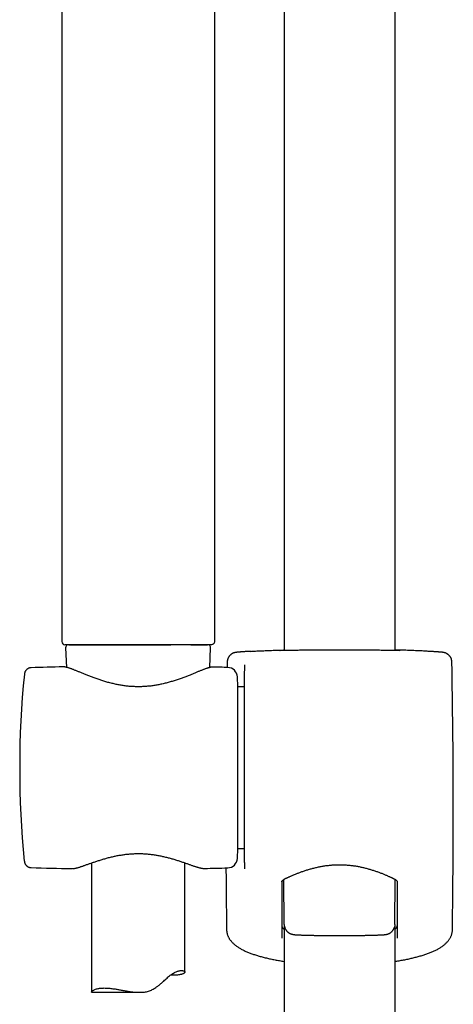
# Model space of a CAD drawing. Header units: millimetres. Extents: x 8 to 1577, y 12 to 2534.
# Tile 39 of 60: x 751 to 820, y 1903 to 2061. Entities that reach past the tile are written whole.
import ezdxf

# ---------------------------------------------------------------- set-up
doc = ezdxf.new("R2010")
doc.units = ezdxf.units.MM

msp = doc.modelspace()

# ---------------------------------------------------------------- linework, layer by layer
at = {"color": 7, "linetype": 'Continuous', "lineweight": 30}
for p, q in [((811, 1959.76), (811, 2116.77)), ((793.2, 2100.09), (793.2, 1959.76)), ((757.55, 2084.37), (757.55, 1961.19)), ((782.05, 2084.37), (782.05, 1961.19)), ((758.67, 1960.69), (761.72, 1960.69)), ((761.72, 1960.69), (775.05, 1960.69)), ((778.23, 1960.69), (780.93, 1960.69)), ((758.17, 1960.17), (758.31, 1957.06)), ((781.29, 1957.03), (781.43, 1960.17)), ((757.77, 1957.14), (757.77, 1957.14)), ((781.82, 1957.1), (781.78, 1957.1)), ((781.83, 1957.1), (781.82, 1957.1)), ((784.08, 1957.89), (784.06, 1957.04)), ((786.87, 1957.4), (786.87, 1956.49)), ((752.64, 1956.99), (752.64, 1956.99)), ((785.8, 1953.94), (785.72, 1955.52)), ((786.87, 1925.82), (786.87, 1956.43)), ((786.87, 1953.94), (785.8, 1953.94)), ((785.8, 1928.04), (785.8, 1953.94)), ((785.72, 1926.46), (785.8, 1928.04)), ((785.8, 1928.04), (786.87, 1928.04)), ((751.55, 1926.04), (751.55, 1926.04)), ((762.3, 1925.72), (762.3, 1905.03)), ((777.3, 1908.26), (777.3, 1925.75)), ((786.87, 1925.79), (786.87, 1924.79)), ((752.64, 1924.99), (752.64, 1924.99)), ((759.16, 1924.82), (759.17, 1924.82)), ((780.43, 1924.85), (780.44, 1924.85)), ((793.23, 1915.87), (793.17, 1923.08)), ((810.97, 1915.87), (811.03, 1923.08)), ((793.2, 1915.73), (793.2, 1428.54)), ((811, 1428.56), (811, 1915.73)), ((784.07, 1914.46), (784.07, 1914.45)), ((762.33, 1905.01), (770.01, 1905.01))]:
    msp.add_line(p, q, dxfattribs=at)
at = {"color": 7, "linetype": 'Continuous', "lineweight": 30, "flags": 128}
msp.add_lwpolyline([(781.55, 1960.69), (781.54, 1960.69), (781.52, 1960.69), (781.49, 1960.69), (781.45, 1960.69), (781.39, 1960.69), (781.32, 1960.69), (781.24, 1960.69), (781.15, 1960.69), (781.04, 1960.69), (780.93, 1960.69), (780.8, 1960.69), (780.66, 1960.69), (780.51, 1960.69), (780.34, 1960.69), (780.17, 1960.69), (779.98, 1960.69), (779.78, 1960.69), (779.58, 1960.69), (779.36, 1960.69), (779.13, 1960.69), (778.89, 1960.69), (778.64, 1960.69), (778.39, 1960.69), (778.12, 1960.69), (777.84, 1960.69), (777.56, 1960.69), (777.27, 1960.69), (776.97, 1960.69), (776.66, 1960.69), (776.34, 1960.69), (776.02, 1960.69), (775.69, 1960.69), (775.36, 1960.69), (775.02, 1960.69), (774.67, 1960.69), (774.32, 1960.69), (773.96, 1960.69), (773.6, 1960.69), (773.23, 1960.69), (772.87, 1960.69), (772.49, 1960.69), (772.12, 1960.69), (771.74, 1960.69), (771.36, 1960.69), (770.98, 1960.69), (770.6, 1960.69), (770.21, 1960.69), (769.83, 1960.69), (769.45, 1960.69), (769.06, 1960.69), (768.68, 1960.69), (768.3, 1960.69), (767.92, 1960.69), (767.54, 1960.69), (767.17, 1960.69), (766.79, 1960.69), (766.42, 1960.69), (766.06, 1960.69), (765.7, 1960.69), (765.34, 1960.69), (764.99, 1960.69), (764.64, 1960.69), (764.3, 1960.69), (763.96, 1960.69), (763.63, 1960.69), (763.31, 1960.69), (762.99, 1960.69), (762.68, 1960.69), (762.38, 1960.69), (762.09, 1960.69), (761.8, 1960.69), (761.52, 1960.69), (761.26, 1960.69), (761, 1960.69), (760.75, 1960.69), (760.51, 1960.69), (760.28, 1960.69), (760.06, 1960.69), (759.85, 1960.69), (759.65, 1960.69), (759.46, 1960.69), (759.28, 1960.69), (759.12, 1960.69), (758.96, 1960.69), (758.82, 1960.69), (758.69, 1960.69), (758.57, 1960.69), (758.46, 1960.69), (758.37, 1960.69), (758.29, 1960.69), (758.22, 1960.69), (758.16, 1960.69), (758.11, 1960.69), (758.08, 1960.69), (758.06, 1960.69), (758.05, 1960.69), (758.05, 1960.69)], dxfattribs=at)
at = {"color": 7, "linetype": 'Continuous', "lineweight": 30}
for centre, radius, start, end in [((758.05, 1961.19), 0.5, 180, 270), ((758.67, 1960.19), 0.5, 90, 182.4813), ((780.93, 1960.19), 0.5, 357.5187, 90), ((769.07, 1457.27), 500, 91.2951, 91.8829), ((769.07, 1457.27), 500, 88.2697, 88.538), ((-439.8, 1933.99), 1260.14, 359.13807, 1.08671), ((900.8, 1940.99), 150, 174.2775, 185.7216), ((784.12, 1955.44), 1.6, 3, 88.2697), ((784.12, 1926.54), 1.6, 271.7303, 357), ((769.07, 2424.72), 500, 268.1173, 268.8649), ((769.07, 2424.72), 500, 271.3029, 271.7303), ((2043.99, 1933.99), 1260.14, 180.41172, 180.86193)]:
    msp.add_arc(centre, radius, start, end, dxfattribs=at)
msp.add_open_spline([(782.05, 1961.19), (782.05, 1961.13), (782.03, 1960.99), (781.91, 1960.83), (781.75, 1960.71), (781.62, 1960.7), (781.55, 1960.69)], degree=3, dxfattribs=at)
for points, knots in [([(787.85, 1959.62), (787.85, 1959.62), (787.77, 1959.62), (787.63, 1959.61), (787.42, 1959.6), (787.23, 1959.59), (787.04, 1959.58), (786.87, 1959.57), (786.7, 1959.55), (786.54, 1959.54), (786.4, 1959.53), (786.26, 1959.52), (786.14, 1959.52), (786.02, 1959.51), (785.91, 1959.5), (785.81, 1959.49), (785.72, 1959.48), (785.63, 1959.47), (785.56, 1959.46), (785.49, 1959.45), (785.45, 1959.45), (785.41, 1959.44), (785.38, 1959.43), (785.33, 1959.43), (785.29, 1959.42), (785.25, 1959.4), (785.2, 1959.39), (785.14, 1959.37), (785.08, 1959.35), (785.01, 1959.32), (784.94, 1959.28), (784.85, 1959.23), (784.77, 1959.18), (784.68, 1959.11), (784.59, 1959.04), (784.5, 1958.95), (784.42, 1958.86), (784.35, 1958.76), (784.28, 1958.65), (784.23, 1958.54), (784.18, 1958.42), (784.14, 1958.3), (784.11, 1958.18), (784.08, 1958.04), (784.08, 1957.95), (784.08, 1957.89), (784.08, 1957.89)], [0, 0, 0, 0, 0.001972, 0.043102, 0.084032, 0.124937, 0.166349, 0.207777, 0.249261, 0.290858, 0.332648, 0.37446, 0.416539, 0.459043, 0.501998, 0.545582, 0.590113, 0.638063, 0.693507, 0.720457, 0.738423, 0.752665, 0.764767, 0.775369, 0.784576, 0.792932, 0.80082, 0.808584, 0.816414, 0.824619, 0.833451, 0.843064, 0.853452, 0.864459, 0.875888, 0.887582, 0.899443, 0.91141, 0.923448, 0.935532, 0.94765, 0.959792, 0.971951, 0.985369, 0.99861, 1, 1, 1, 1]), ([(787.86, 1959.62), (787.87, 1959.62), (787.98, 1959.63), (788.24, 1959.64), (788.63, 1959.67), (789.04, 1959.69), (789.48, 1959.71), (789.93, 1959.73), (790.41, 1959.75), (790.91, 1959.77), (791.44, 1959.79), (791.99, 1959.81), (792.56, 1959.83), (792.96, 1959.84), (793.18, 1959.85), (793.2, 1959.85)], [0, 0, 0, 0, 0.002635, 0.093375, 0.184032, 0.272353, 0.36075, 0.449148, 0.537469, 0.628352, 0.719317, 0.810282, 0.901164, 0.989713, 1, 1, 1, 1]), ([(792.66, 1959.75), (792.64, 1959.75), (792.59, 1959.75), (792.52, 1959.75), (792.47, 1959.75), (792.43, 1959.75), (792.4, 1959.75), (792.39, 1959.75), (792.39, 1959.75), (792.39, 1959.75)], [0, 0, 0, 0, 0.153833, 0.325452, 0.495656, 0.662739, 0.800946, 0.919541, 1, 1, 1, 1]), ([(792.55, 1959.78), (792.55, 1959.78), (792.59, 1959.79), (792.71, 1959.79), (792.92, 1959.8), (793.09, 1959.81), (793.19, 1959.82), (793.2, 1959.82)], [0, 0, 0, 0, 0.003416, 0.32622, 0.65013, 0.974416, 1, 1, 1, 1]), ([(802.1, 1959.83), (801.93, 1959.83), (801.58, 1959.83), (801.02, 1959.83), (800.41, 1959.83), (799.76, 1959.83), (799.13, 1959.82), (798.5, 1959.82), (797.9, 1959.81), (797.31, 1959.81), (796.75, 1959.8), (796.2, 1959.8), (795.69, 1959.79), (795.2, 1959.78), (794.75, 1959.78), (794.33, 1959.77), (793.95, 1959.76), (793.6, 1959.76), (793.29, 1959.76), (793.02, 1959.75), (792.8, 1959.75), (792.7, 1959.75), (792.65, 1959.75)], [0, 0, 0, 0, 0.040476, 0.080952, 0.132453, 0.18413, 0.235867, 0.287544, 0.339045, 0.39052, 0.442172, 0.493882, 0.545533, 0.597008, 0.648442, 0.700051, 0.751721, 0.80333, 0.854763, 0.906179, 0.957771, 1, 1, 1, 1]), ([(811.54, 1959.75), (811.5, 1959.75), (811.39, 1959.75), (811.18, 1959.75), (810.91, 1959.76), (810.6, 1959.76), (810.25, 1959.76), (809.87, 1959.77), (809.45, 1959.78), (808.99, 1959.78), (808.51, 1959.79), (807.99, 1959.8), (807.45, 1959.8), (806.89, 1959.81), (806.3, 1959.81), (805.7, 1959.82), (805.07, 1959.82), (804.43, 1959.83), (803.79, 1959.83), (803.18, 1959.83), (802.62, 1959.83), (802.27, 1959.83), (802.1, 1959.83)], [0, 0, 0, 0, 0.040112, 0.0918179, 0.1433472, 0.1948945, 0.2466178, 0.2984011, 0.3501249, 0.4016724, 0.4532614, 0.5050263, 0.5568511, 0.6086164, 0.6602056, 0.7118207, 0.7636118, 0.8154627, 0.8672539, 0.9188691, 0.9594346, 1, 1, 1, 1]), ([(816.34, 1959.62), (816.34, 1959.62), (816.22, 1959.63), (815.96, 1959.64), (815.57, 1959.67), (815.15, 1959.69), (814.72, 1959.71), (814.27, 1959.73), (813.79, 1959.75), (813.28, 1959.77), (812.75, 1959.79), (812.21, 1959.81), (811.64, 1959.83), (811.24, 1959.84), (811.02, 1959.85), (811, 1959.85)], [0, 0, 0, 0, 0.004376, 0.094957, 0.185456, 0.273623, 0.361866, 0.450109, 0.538277, 0.629, 0.719807, 0.810613, 0.901337, 0.989731, 1, 1, 1, 1]), ([(811, 1959.82), (811.01, 1959.82), (811.11, 1959.81), (811.28, 1959.8), (811.49, 1959.79), (811.61, 1959.79), (811.65, 1959.78), (811.65, 1959.78)], [0, 0, 0, 0, 0.0255103, 0.3488624, 0.6718392, 0.9937137, 1, 1, 1, 1]), ([(811.81, 1959.75), (811.81, 1959.75), (811.81, 1959.75), (811.8, 1959.75), (811.78, 1959.75), (811.75, 1959.75), (811.71, 1959.75), (811.65, 1959.75), (811.59, 1959.75), (811.55, 1959.75), (811.53, 1959.75)], [0, 0, 0, 0, 0.0561104, 0.1571237, 0.2790573, 0.4192216, 0.5725632, 0.7339176, 0.8993871, 1, 1, 1, 1]), ([(820.12, 1957.89), (820.12, 1957.91), (820.12, 1957.98), (820.11, 1958.09), (820.08, 1958.22), (820.05, 1958.34), (820.01, 1958.46), (819.96, 1958.57), (819.9, 1958.68), (819.83, 1958.78), (819.76, 1958.88), (819.68, 1958.96), (819.6, 1959.04), (819.52, 1959.11), (819.44, 1959.18), (819.35, 1959.23), (819.27, 1959.27), (819.2, 1959.31), (819.13, 1959.34), (819.07, 1959.36), (819.02, 1959.38), (818.97, 1959.4), (818.92, 1959.41), (818.88, 1959.42), (818.84, 1959.43), (818.81, 1959.44), (818.77, 1959.44), (818.73, 1959.45), (818.69, 1959.46), (818.65, 1959.46), (818.58, 1959.47), (818.5, 1959.48), (818.41, 1959.49), (818.31, 1959.5), (818.2, 1959.5), (818.08, 1959.51), (817.95, 1959.52), (817.82, 1959.53), (817.67, 1959.54), (817.52, 1959.55), (817.35, 1959.56), (817.18, 1959.58), (816.99, 1959.59), (816.8, 1959.6), (816.59, 1959.61), (816.44, 1959.62), (816.36, 1959.62), (816.35, 1959.62)], [0, 0, 0, 0, 0.006582, 0.019232, 0.031714, 0.04403, 0.056182, 0.06817, 0.079987, 0.091627, 0.103077, 0.114315, 0.12531, 0.136009, 0.146335, 0.156181, 0.165439, 0.174053, 0.182077, 0.189668, 0.197055, 0.204501, 0.212212, 0.220482, 0.229652, 0.240133, 0.252259, 0.2674, 0.286286, 0.311118, 0.346896, 0.399982, 0.445553, 0.488065, 0.533162, 0.577256, 0.620486, 0.663091, 0.705125, 0.7466, 0.788258, 0.829778, 0.871236, 0.912691, 0.954186, 0.995304, 1, 1, 1, 1]), ([(781.78, 1957.1), (781.77, 1957.1), (781.72, 1957.1), (781.63, 1957.09), (781.5, 1957.08), (781.35, 1957.05), (781.2, 1957.01), (781.04, 1956.96), (780.88, 1956.91), (780.71, 1956.86), (780.54, 1956.8), (780.36, 1956.73), (780.17, 1956.66), (779.98, 1956.58), (779.77, 1956.5), (779.56, 1956.42), (779.34, 1956.33), (779.11, 1956.23), (778.88, 1956.14), (778.63, 1956.04), (778.38, 1955.94), (778.12, 1955.83), (777.85, 1955.73), (777.57, 1955.62), (777.28, 1955.51), (776.99, 1955.4), (776.69, 1955.29), (776.38, 1955.18), (776.07, 1955.08), (775.75, 1954.97), (775.43, 1954.87), (775.11, 1954.77), (774.79, 1954.68), (774.46, 1954.59), (774.13, 1954.51), (773.79, 1954.43), (773.46, 1954.35), (773.13, 1954.28), (772.8, 1954.22), (772.47, 1954.16), (772.14, 1954.12), (771.81, 1954.07), (771.48, 1954.04), (771.15, 1954.01), (770.82, 1953.98), (770.49, 1953.97), (770.16, 1953.96), (769.83, 1953.95), (769.51, 1953.96), (769.19, 1953.97), (768.86, 1953.98), (768.54, 1954), (768.21, 1954.03), (767.88, 1954.07), (767.56, 1954.11), (767.23, 1954.16), (766.91, 1954.21), (766.58, 1954.27), (766.25, 1954.34), (765.93, 1954.41), (765.61, 1954.49), (765.28, 1954.57), (764.96, 1954.66), (764.64, 1954.75), (764.31, 1954.84), (764, 1954.94), (763.68, 1955.05), (763.37, 1955.15), (763.06, 1955.26), (762.76, 1955.37), (762.46, 1955.48), (762.17, 1955.59), (761.89, 1955.7), (761.62, 1955.81), (761.35, 1955.91), (761.09, 1956.02), (760.83, 1956.12), (760.59, 1956.22), (760.35, 1956.32), (760.13, 1956.41), (759.91, 1956.5), (759.7, 1956.58), (759.5, 1956.66), (759.32, 1956.73), (759.14, 1956.8), (758.96, 1956.86), (758.8, 1956.92), (758.64, 1956.97), (758.48, 1957.02), (758.33, 1957.06), (758.18, 1957.1), (758.04, 1957.12), (757.91, 1957.13), (757.82, 1957.14), (757.78, 1957.14), (757.78, 1957.14)], [0, 0, 0, 0, 0.00294, 0.012257, 0.023295, 0.035771, 0.048537, 0.06061, 0.072102, 0.083407, 0.09467, 0.105834, 0.116957, 0.128083, 0.139225, 0.150332, 0.161547, 0.172777, 0.184032, 0.195322, 0.206652, 0.218026, 0.229445, 0.240912, 0.252422, 0.263967, 0.275537, 0.287069, 0.298518, 0.309879, 0.321151, 0.332333, 0.343425, 0.354428, 0.365344, 0.376178, 0.386905, 0.39743, 0.407812, 0.418074, 0.428237, 0.438317, 0.448369, 0.458198, 0.468061, 0.477905, 0.487678, 0.497338, 0.506882, 0.516552, 0.526246, 0.535974, 0.545752, 0.5556, 0.565528, 0.575474, 0.585569, 0.595793, 0.606117, 0.616508, 0.626965, 0.637638, 0.648421, 0.659339, 0.670384, 0.681543, 0.692802, 0.704146, 0.715555, 0.727012, 0.738495, 0.750005, 0.7615, 0.773013, 0.784544, 0.796072, 0.807572, 0.819029, 0.830429, 0.841762, 0.853022, 0.864209, 0.875402, 0.886356, 0.897386, 0.908494, 0.919691, 0.930999, 0.942465, 0.954166, 0.966227, 0.978814, 0.989614, 0.998869, 1, 1, 1, 1]), ([(786.87, 1957.46), (786.87, 1957.45), (786.87, 1957.44), (786.87, 1957.41), (786.87, 1957.4)], [0, 0, 0, 0, 0.498121, 1, 1, 1, 1]), ([(752.64, 1957), (752.6, 1956.99), (752.54, 1956.99), (752.45, 1956.97), (752.39, 1956.96), (752.34, 1956.95), (752.3, 1956.93), (752.27, 1956.92), (752.25, 1956.91), (752.22, 1956.9), (752.19, 1956.89), (752.16, 1956.87), (752.11, 1956.85), (752.05, 1956.81), (751.99, 1956.77), (751.92, 1956.71), (751.83, 1956.63), (751.76, 1956.54), (751.71, 1956.46), (751.67, 1956.38), (751.63, 1956.3), (751.6, 1956.2), (751.56, 1956.08), (751.55, 1955.99), (751.55, 1955.95)], [0, 0, 0, 0, 0.071577, 0.127213, 0.1664, 0.193132, 0.211867, 0.229762, 0.246808, 0.262993, 0.278311, 0.292753, 0.332019, 0.363752, 0.403193, 0.455166, 0.51961, 0.596154, 0.638451, 0.683918, 0.741302, 0.81331, 0.899673, 1, 1, 1, 1]), ([(759.22, 1924.82), (759.23, 1924.82), (759.28, 1924.81), (759.38, 1924.82), (759.52, 1924.84), (759.67, 1924.87), (759.84, 1924.91), (760, 1924.95), (760.17, 1925), (760.35, 1925.05), (760.53, 1925.11), (760.72, 1925.17), (760.91, 1925.24), (761.11, 1925.3), (761.32, 1925.38), (761.54, 1925.46), (761.77, 1925.54), (762, 1925.62), (762.25, 1925.7), (762.5, 1925.79), (762.76, 1925.88), (763.02, 1925.97), (763.3, 1926.06), (763.58, 1926.15), (763.86, 1926.24), (764.15, 1926.33), (764.45, 1926.41), (764.75, 1926.5), (765.05, 1926.58), (765.36, 1926.66), (765.67, 1926.73), (765.98, 1926.8), (766.29, 1926.87), (766.6, 1926.93), (766.91, 1926.98), (767.22, 1927.03), (767.53, 1927.08), (767.85, 1927.12), (768.16, 1927.15), (768.48, 1927.18), (768.79, 1927.2), (769.11, 1927.22), (769.42, 1927.23), (769.73, 1927.24), (770.03, 1927.23), (770.34, 1927.23), (770.64, 1927.22), (770.95, 1927.2), (771.26, 1927.17), (771.58, 1927.14), (771.89, 1927.11), (772.2, 1927.07), (772.51, 1927.02), (772.82, 1926.97), (773.12, 1926.92), (773.42, 1926.86), (773.73, 1926.79), (774.03, 1926.72), (774.33, 1926.65), (774.64, 1926.57), (774.93, 1926.49), (775.23, 1926.41), (775.52, 1926.33), (775.81, 1926.24), (776.09, 1926.15), (776.37, 1926.06), (776.64, 1925.97), (776.9, 1925.88), (777.16, 1925.8), (777.41, 1925.71), (777.65, 1925.62), (777.89, 1925.54), (778.11, 1925.46), (778.33, 1925.39), (778.54, 1925.31), (778.74, 1925.24), (778.93, 1925.18), (779.12, 1925.12), (779.29, 1925.07), (779.46, 1925.02), (779.63, 1924.97), (779.79, 1924.93), (779.94, 1924.9), (780.09, 1924.87), (780.24, 1924.85), (780.34, 1924.84), (780.39, 1924.85), (780.39, 1924.85)], [0, 0, 0, 0, 0.002473, 0.014059, 0.02702, 0.041544, 0.055323, 0.068613, 0.081568, 0.094118, 0.106738, 0.119253, 0.131664, 0.143951, 0.156166, 0.168581, 0.181011, 0.193456, 0.205917, 0.218386, 0.230855, 0.243312, 0.255743, 0.268135, 0.280547, 0.292858, 0.305116, 0.3173, 0.329395, 0.341383, 0.353251, 0.364988, 0.376584, 0.388027, 0.399272, 0.410342, 0.421415, 0.432461, 0.443459, 0.45439, 0.465233, 0.475973, 0.486596, 0.497088, 0.507458, 0.517812, 0.52828, 0.538884, 0.549611, 0.560445, 0.571366, 0.582355, 0.593389, 0.604443, 0.615488, 0.626533, 0.637954, 0.649495, 0.66119, 0.673027, 0.684991, 0.697064, 0.709227, 0.721459, 0.733736, 0.746049, 0.75848, 0.770913, 0.783392, 0.795897, 0.808414, 0.820923, 0.833413, 0.845877, 0.858311, 0.870735, 0.88298, 0.895282, 0.907684, 0.920202, 0.932864, 0.945725, 0.958872, 0.972442, 0.98659, 0.998561, 1, 1, 1, 1]), ([(751.55, 1926.03), (751.55, 1925.99), (751.56, 1925.92), (751.59, 1925.8), (751.62, 1925.7), (751.67, 1925.59), (751.73, 1925.49), (751.8, 1925.39), (751.86, 1925.33), (751.9, 1925.29), (751.94, 1925.25), (751.99, 1925.22), (752.04, 1925.18), (752.11, 1925.13), (752.18, 1925.1), (752.23, 1925.07), (752.28, 1925.05), (752.35, 1925.03), (752.43, 1925.01), (752.53, 1924.99), (752.6, 1924.99), (752.64, 1924.99)], [0, 0, 0, 0, 0.092198, 0.17295, 0.243182, 0.310334, 0.391449, 0.456812, 0.506125, 0.532525, 0.556359, 0.587163, 0.624989, 0.66976, 0.721346, 0.741272, 0.771061, 0.812028, 0.864008, 0.926766, 1, 1, 1, 1]), ([(792.82, 1922.69), (792.82, 1922.69), (792.82, 1922.7), (792.83, 1922.72), (792.83, 1922.74), (792.85, 1922.77), (792.86, 1922.8), (792.89, 1922.84), (792.93, 1922.89), (792.98, 1922.94), (793.04, 1922.99), (793.11, 1923.04), (793.18, 1923.09), (793.26, 1923.14), (793.35, 1923.19), (793.45, 1923.25), (793.57, 1923.3), (793.69, 1923.36), (793.83, 1923.43), (793.98, 1923.49), (794.14, 1923.56), (794.31, 1923.64), (794.49, 1923.72), (794.69, 1923.81), (794.9, 1923.89), (795.12, 1923.98), (795.35, 1924.07), (795.58, 1924.16), (795.83, 1924.25), (796.07, 1924.34), (796.33, 1924.43), (796.59, 1924.52), (796.86, 1924.61), (797.14, 1924.69), (797.42, 1924.77), (797.7, 1924.85), (797.98, 1924.92), (798.27, 1924.99), (798.57, 1925.06), (798.86, 1925.12), (799.16, 1925.18), (799.45, 1925.23), (799.75, 1925.28), (800.05, 1925.32), (800.35, 1925.35), (800.64, 1925.38), (800.94, 1925.41), (801.24, 1925.43), (801.54, 1925.44), (801.84, 1925.45), (802.14, 1925.45), (802.44, 1925.45), (802.74, 1925.44), (803.04, 1925.42), (803.33, 1925.4), (803.63, 1925.38), (803.92, 1925.34), (804.22, 1925.31), (804.51, 1925.27), (804.81, 1925.22), (805.1, 1925.17), (805.39, 1925.11), (805.68, 1925.05), (805.97, 1924.98), (806.25, 1924.91), (806.53, 1924.84), (806.81, 1924.76), (807.09, 1924.68), (807.36, 1924.6), (807.62, 1924.51), (807.88, 1924.43), (808.14, 1924.34), (808.39, 1924.25), (808.63, 1924.16), (808.86, 1924.07), (809.09, 1923.98), (809.31, 1923.89), (809.52, 1923.8), (809.72, 1923.71), (809.91, 1923.63), (810.09, 1923.55), (810.25, 1923.48), (810.39, 1923.42), (810.53, 1923.35), (810.65, 1923.29), (810.77, 1923.23), (810.87, 1923.18), (810.96, 1923.13), (811.04, 1923.08), (811.11, 1923.03), (811.17, 1922.98), (811.23, 1922.93), (811.27, 1922.88), (811.31, 1922.84), (811.34, 1922.8), (811.35, 1922.77), (811.37, 1922.74), (811.37, 1922.72), (811.37, 1922.71), (811.37, 1922.7), (811.37, 1922.69)], [0, 0, 0, 0, 0.000779, 0.017878, 0.029066, 0.040253, 0.050262, 0.060887, 0.070997, 0.080864, 0.090649, 0.100439, 0.110254, 0.118836, 0.127905, 0.13707, 0.146369, 0.155818, 0.165415, 0.175149, 0.184988, 0.195138, 0.206054, 0.21707, 0.228161, 0.239294, 0.250432, 0.261527, 0.272563, 0.283633, 0.294751, 0.305821, 0.316837, 0.327797, 0.338696, 0.349527, 0.360235, 0.370845, 0.381386, 0.391844, 0.402207, 0.412461, 0.4226, 0.432598, 0.44259, 0.452489, 0.462317, 0.472096, 0.48185, 0.491601, 0.501365, 0.511083, 0.520762, 0.530442, 0.540139, 0.549875, 0.559669, 0.569545, 0.579522, 0.589581, 0.599662, 0.609867, 0.620185, 0.630603, 0.641103, 0.651668, 0.662287, 0.673043, 0.683875, 0.694786, 0.705769, 0.716812, 0.727903, 0.73903, 0.750181, 0.761343, 0.772501, 0.783642, 0.794755, 0.805832, 0.816869, 0.826253, 0.836105, 0.845844, 0.855454, 0.864923, 0.874253, 0.88346, 0.89258, 0.9017, 0.911066, 0.920951, 0.930825, 0.94071, 0.950662, 0.960783, 0.971258, 0.982449, 0.995124, 1, 1, 1, 1]), ([(792.82, 1922.69), (792.82, 1921.4), (792.82, 1918.4), (792.82, 1915.41), (792.82, 1913.7)], [0, 0, 0, 0, 0.429699, 1, 1, 1, 1]), ([(811.37, 1913.7), (811.37, 1915.41), (811.37, 1918.4), (811.37, 1921.4), (811.37, 1922.69)], [0, 0, 0, 0, 0.570301, 1, 1, 1, 1]), ([(783.99, 1915.03), (783.99, 1915.01), (783.99, 1914.93), (784, 1914.79), (784.03, 1914.62), (784.05, 1914.51), (784.06, 1914.46)], [0, 0, 0, 0, 0.112491, 0.409637, 0.706957, 1, 1, 1, 1]), ([(783.99, 1915.03), (783.99, 1915.03), (783.99, 1915.03), (783.99, 1915.03), (783.99, 1915.03)], [0, 0, 0, 0, 0.066738, 1, 1, 1, 1]), ([(792.82, 1915.75), (792.83, 1915.7), (792.83, 1915.61), (792.88, 1915.49), (792.94, 1915.38), (793.01, 1915.28), (793.09, 1915.19), (793.16, 1915.12), (793.2, 1915.09)], [0, 0, 0, 0, 0.204631, 0.409263, 0.557176, 0.705089, 0.854009, 1, 1, 1, 1]), ([(793.23, 1915.87), (793.23, 1915.87), (793.23, 1915.78), (793.24, 1915.63), (793.29, 1915.49), (793.3, 1915.43)], [0, 0, 0, 0, 0.001555, 0.593058, 1, 1, 1, 1]), ([(793.3, 1915.43), (793.3, 1915.42), (793.32, 1915.37), (793.35, 1915.28), (793.4, 1915.16), (793.46, 1915.05), (793.53, 1914.95), (793.61, 1914.86), (793.68, 1914.77), (793.77, 1914.69), (793.85, 1914.62), (793.93, 1914.56), (794.02, 1914.51), (794.1, 1914.46), (794.17, 1914.43), (794.24, 1914.4), (794.31, 1914.37), (794.37, 1914.35), (794.43, 1914.33), (794.48, 1914.32), (794.53, 1914.31), (794.59, 1914.3), (794.64, 1914.28), (794.71, 1914.28), (794.78, 1914.26), (794.88, 1914.25), (794.99, 1914.24), (795.11, 1914.23), (795.23, 1914.23), (795.36, 1914.22), (795.51, 1914.21), (795.65, 1914.2), (795.81, 1914.2), (795.97, 1914.19), (796.14, 1914.18), (796.32, 1914.18), (796.51, 1914.17), (796.71, 1914.17), (796.91, 1914.16), (797.12, 1914.16), (797.34, 1914.15), (797.56, 1914.15), (797.79, 1914.14), (798.03, 1914.14), (798.27, 1914.13), (798.52, 1914.13), (798.77, 1914.13), (799.03, 1914.12), (799.3, 1914.12), (799.56, 1914.12), (799.84, 1914.12), (800.11, 1914.11), (800.39, 1914.11), (800.67, 1914.11), (800.95, 1914.11), (801.23, 1914.11), (801.52, 1914.11), (801.8, 1914.11), (802.09, 1914.11), (802.38, 1914.11), (802.66, 1914.11), (802.95, 1914.11), (803.23, 1914.11), (803.52, 1914.11), (803.8, 1914.11), (804.07, 1914.11), (804.35, 1914.12), (804.62, 1914.12), (804.89, 1914.12), (805.15, 1914.12), (805.41, 1914.13), (805.66, 1914.13), (805.91, 1914.13), (806.15, 1914.14), (806.39, 1914.14), (806.62, 1914.15), (806.85, 1914.15), (807.06, 1914.16), (807.27, 1914.16), (807.48, 1914.17), (807.67, 1914.17), (807.86, 1914.18), (808.04, 1914.18), (808.21, 1914.19), (808.37, 1914.2), (808.52, 1914.2), (808.67, 1914.21), (808.81, 1914.22), (808.94, 1914.22), (809.06, 1914.23), (809.18, 1914.24), (809.3, 1914.25), (809.41, 1914.26), (809.5, 1914.28), (809.58, 1914.29), (809.63, 1914.3), (809.69, 1914.31), (809.75, 1914.33), (809.81, 1914.34), (809.87, 1914.36), (809.94, 1914.39), (810.01, 1914.42), (810.09, 1914.45), (810.17, 1914.5), (810.25, 1914.55), (810.34, 1914.62), (810.43, 1914.69), (810.52, 1914.77), (810.6, 1914.86), (810.67, 1914.96), (810.74, 1915.07), (810.8, 1915.18), (810.85, 1915.29), (810.89, 1915.38), (810.9, 1915.43), (810.9, 1915.43)], [0, 0, 0, 0, 0.001446, 0.006478, 0.011443, 0.016342, 0.02117, 0.025924, 0.030594, 0.035166, 0.039622, 0.043932, 0.048068, 0.052011, 0.055765, 0.059374, 0.062909, 0.066465, 0.070122, 0.073999, 0.078242, 0.083032, 0.088624, 0.095412, 0.104137, 0.116671, 0.130715, 0.143653, 0.155822, 0.168694, 0.181047, 0.193091, 0.20494, 0.216656, 0.228276, 0.239825, 0.251319, 0.26277, 0.274186, 0.285573, 0.296936, 0.308279, 0.319604, 0.330915, 0.342212, 0.353498, 0.364775, 0.376042, 0.387302, 0.398554, 0.409801, 0.421043, 0.43228, 0.443513, 0.454743, 0.46597, 0.477196, 0.48842, 0.499644, 0.510867, 0.52209, 0.533315, 0.54454, 0.555768, 0.566997, 0.57823, 0.589467, 0.600708, 0.611954, 0.623206, 0.634464, 0.64573, 0.657004, 0.668287, 0.67958, 0.690886, 0.702205, 0.71354, 0.724892, 0.736265, 0.747662, 0.759089, 0.770552, 0.782057, 0.793619, 0.805251, 0.816977, 0.828832, 0.840871, 0.853189, 0.865962, 0.879574, 0.895145, 0.907039, 0.91348, 0.919075, 0.923886, 0.928159, 0.932089, 0.935835, 0.939531, 0.943251, 0.947099, 0.951152, 0.95544, 0.959948, 0.964628, 0.969427, 0.974303, 0.979228, 0.984184, 0.989159, 0.994148, 0.999146, 1, 1, 1, 1]), ([(810.97, 1915.87), (810.97, 1915.87), (810.97, 1915.78), (810.96, 1915.63), (810.91, 1915.49), (810.9, 1915.43)], [0, 0, 0, 0, 0.0015645, 0.5966128, 1, 1, 1, 1]), ([(811, 1915.09), (811, 1915.09), (811.06, 1915.14), (811.14, 1915.22), (811.24, 1915.35), (811.32, 1915.48), (811.36, 1915.61), (811.37, 1915.7), (811.37, 1915.75)], [0, 0, 0, 0, 0.0102117, 0.2031573, 0.3961033, 0.5904441, 0.7952221, 1, 1, 1, 1]), ([(820.13, 1914.46), (820.14, 1914.48), (820.16, 1914.56), (820.18, 1914.71), (820.2, 1914.87), (820.2, 1914.98), (820.21, 1915.03)], [0, 0, 0, 0, 0.131608, 0.437825, 0.740135, 1, 1, 1, 1]), ([(820.21, 1915.03), (820.21, 1915.03), (820.21, 1915.03), (820.21, 1915.03), (820.21, 1915.03)], [0, 0, 0, 0, 0.065809, 1, 1, 1, 1]), ([(784.07, 1914.45), (784.08, 1914.41), (784.1, 1914.3), (784.15, 1914.15), (784.22, 1913.99), (784.29, 1913.83), (784.38, 1913.67), (784.47, 1913.52), (784.58, 1913.37), (784.7, 1913.22), (784.82, 1913.07), (784.97, 1912.92), (785.12, 1912.77), (785.29, 1912.63), (785.47, 1912.49), (785.67, 1912.34), (785.87, 1912.21), (786.09, 1912.07), (786.32, 1911.94), (786.56, 1911.82), (786.82, 1911.69), (787.07, 1911.57), (787.34, 1911.46), (787.61, 1911.35), (787.89, 1911.25), (788.17, 1911.14), (788.46, 1911.05), (788.76, 1910.95), (789.07, 1910.86), (789.39, 1910.77), (789.71, 1910.68), (790.03, 1910.6), (790.36, 1910.51), (790.7, 1910.44), (791.04, 1910.36), (791.39, 1910.29), (791.75, 1910.22), (792.11, 1910.15), (792.48, 1910.09), (792.84, 1910.03), (793.08, 1909.99), (793.2, 1909.97)], [0, 0, 0, 0, 0.015788, 0.035003, 0.054519, 0.074423, 0.094785, 0.115527, 0.137308, 0.159768, 0.183024, 0.207176, 0.232302, 0.258448, 0.285608, 0.313709, 0.342619, 0.370202, 0.399758, 0.429324, 0.458685, 0.48774, 0.516438, 0.544751, 0.572667, 0.600196, 0.627806, 0.655565, 0.683147, 0.710547, 0.737755, 0.764762, 0.791555, 0.818123, 0.84443, 0.871152, 0.897492, 0.92372, 0.949863, 0.975949, 1, 1, 1, 1]), ([(811, 1909.97), (811.03, 1909.98), (811.18, 1910), (811.46, 1910.04), (811.83, 1910.11), (812.19, 1910.17), (812.55, 1910.24), (812.91, 1910.31), (813.25, 1910.38), (813.59, 1910.46), (813.93, 1910.54), (814.25, 1910.62), (814.57, 1910.7), (814.89, 1910.79), (815.2, 1910.88), (815.5, 1910.97), (815.8, 1911.07), (816.09, 1911.16), (816.37, 1911.27), (816.64, 1911.37), (816.91, 1911.48), (817.17, 1911.59), (817.42, 1911.71), (817.67, 1911.83), (817.91, 1911.96), (818.14, 1912.09), (818.36, 1912.23), (818.57, 1912.37), (818.77, 1912.52), (818.96, 1912.67), (819.14, 1912.83), (819.3, 1912.99), (819.45, 1913.15), (819.58, 1913.32), (819.7, 1913.48), (819.8, 1913.64), (819.89, 1913.8), (819.97, 1913.96), (820.04, 1914.13), (820.09, 1914.3), (820.12, 1914.41), (820.13, 1914.45)], [0, 0, 0, 0, 0.005769, 0.031744, 0.05784, 0.084038, 0.11032, 0.136668, 0.163065, 0.189521, 0.215908, 0.242354, 0.269049, 0.295971, 0.323101, 0.350419, 0.37791, 0.405561, 0.433341, 0.460324, 0.488677, 0.517156, 0.545792, 0.574608, 0.603611, 0.632791, 0.662108, 0.691422, 0.720772, 0.749595, 0.777648, 0.804734, 0.830743, 0.855652, 0.879515, 0.902428, 0.921773, 0.942163, 0.962787, 0.982959, 1, 1, 1, 1]), ([(764.36, 1905.71), (764.45, 1905.7), (764.63, 1905.7), (764.93, 1905.69), (765.24, 1905.66), (765.57, 1905.62), (765.92, 1905.57), (766.32, 1905.51), (766.8, 1905.43), (767.29, 1905.34), (767.73, 1905.26), (768.12, 1905.19), (768.53, 1905.13), (768.96, 1905.07), (769.4, 1905.03), (769.85, 1905.01), (770.27, 1905.01), (770.64, 1905.04), (770.97, 1905.08), (771.3, 1905.15), (771.62, 1905.25), (771.92, 1905.38), (772.22, 1905.52), (772.5, 1905.69), (772.82, 1905.9), (773.17, 1906.17), (773.54, 1906.49), (773.87, 1906.79), (774.17, 1907.06), (774.43, 1907.3), (774.69, 1907.53), (774.96, 1907.74), (775.22, 1907.93), (775.49, 1908.1), (775.76, 1908.24), (776, 1908.34), (776.23, 1908.42), (776.44, 1908.47), (776.64, 1908.5), (776.8, 1908.5), (776.93, 1908.49), (777.04, 1908.47), (777.15, 1908.44), (777.24, 1908.39), (777.29, 1908.32), (777.31, 1908.24), (777.27, 1908.16), (777.19, 1908.08), (777.08, 1908.01), (776.95, 1907.95), (776.81, 1907.9), (776.65, 1907.86), (776.46, 1907.82), (776.25, 1907.79), (776.03, 1907.77), (775.78, 1907.75), (775.53, 1907.74), (775.26, 1907.74), (775.06, 1907.74), (774.97, 1907.74)], [0, 0, 0, 0, 0.0159742, 0.0319629, 0.0479377, 0.0644281, 0.0809333, 0.0974253, 0.1213631, 0.1453023, 0.1616628, 0.1780347, 0.1943939, 0.2122119, 0.2300276, 0.248234, 0.266435, 0.2798905, 0.2933437, 0.3071762, 0.321007, 0.3344693, 0.3479353, 0.361693, 0.3754537, 0.3967889, 0.4181495, 0.4395009, 0.45585, 0.4722201, 0.4885714, 0.5048948, 0.5220783, 0.5392607, 0.5570169, 0.5747741, 0.5919477, 0.6091231, 0.6267443, 0.6443675, 0.6596184, 0.6748833, 0.6901368, 0.7136689, 0.7372027, 0.7604837, 0.7837649, 0.8076074, 0.8314496, 0.8483872, 0.8653383, 0.8822755, 0.8997372, 0.9172143, 0.9346755, 0.9510724, 0.9674825, 0.9838792, 1, 1, 1, 1]), ([(762.33, 1905.01), (762.32, 1905.01), (762.3, 1905.01), (762.3, 1905.03), (762.3, 1905.06), (762.34, 1905.12), (762.4, 1905.19), (762.51, 1905.28), (762.67, 1905.38), (762.86, 1905.47), (763.1, 1905.55), (763.35, 1905.62), (763.6, 1905.66), (763.83, 1905.69), (764.08, 1905.7), (764.27, 1905.7), (764.36, 1905.71)], [0, 0, 0, 0, 0.040758, 0.09749, 0.154279, 0.211028, 0.298419, 0.385818, 0.475501, 0.565181, 0.656987, 0.748786, 0.811154, 0.873521, 0.936761, 1, 1, 1, 1])]:
    msp.add_open_spline(points, degree=3, knots=knots, dxfattribs=at)

doc.saveas('drawing.dxf')
